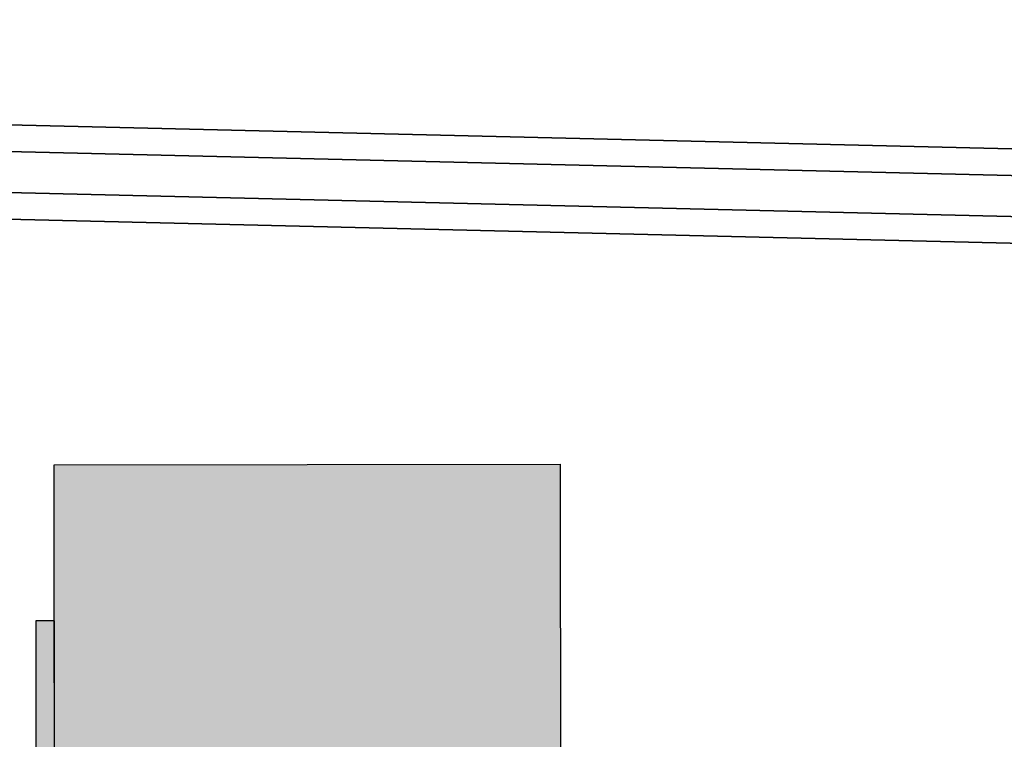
# Model space of a CAD drawing. Header units: metres. Extents: x -5569892 to 1712241, y -5568463 to 2085.
# Tile 63 of 68: x 15 to 148, y 170 to 267. Entities that reach past the tile are written whole.
import ezdxf

# ---------------------------------------------------------------- set-up
doc = ezdxf.new("R2010")
doc.units = ezdxf.units.M
doc.header["$LTSCALE"] = 0.5
doc.layers.add('99.04_Erschließung_VP-S-Borde-Kantenstein', color=7, linetype='Continuous', lineweight=25)
doc.layers.add('Keine', color=7, linetype='Continuous', lineweight=9)
for name, color, linetype, lineweight, true_color in [('99.04_Erschließung_VP-S-Farben-Grünflächen', 7, 'Continuous', 25, 0xc2e687), ('99.04_Erschließung_VP-S-Farben-Stadtplatz', 7, 'Continuous', 25, 0xffffa3), ('99.04_Gleisplanung VP 02_23-EB-1236L-A-FAHRKANTE', 150, 'Continuous', 35, 0x007fff), ('99.04_Gleisplanung VP 02_23-EB-1236R-A-FAHRKANTE', 150, 'Continuous', 35, 0x007fff)]:
    doc.layers.add(name, color=color, linetype=linetype, lineweight=lineweight, true_color=true_color)

# ---------------------------------------------------------------- blocks, each defined once
blk = doc.blocks.new('_23-07-06_Massenplan_TB_Weiterführende Schule (3D)')
at = {"layer": '99.04_Erschließung_VP-S-Farben-Grünflächen', "linetype": 'Continuous', "lineweight": 0, "true_color": 0xc2e687}
blk.add_hatch(color=71, dxfattribs=at).paths.add_polyline_path([(19.97, 186.04), (17.47, 186.04), (17.53, 111.04), (20.03, 111.04)])
at = {"layer": '99.04_Erschließung_VP-S-Farben-Stadtplatz', "linetype": 'Continuous', "lineweight": 0, "true_color": 0xffffa3}
h = blk.add_hatch(color=51, dxfattribs=at)
h.paths.add_polyline_path([(19.95, 207.04), (20.1, 31.02), (88.1, 31.02), (87.95, 207.1)])
h.paths.add_polyline_path([(31, 149.05), (62, 149.08), (62.05, 86.08), (31.05, 86.05)])
at = {"layer": '99.04_Erschließung_VP-S-Borde-Kantenstein', "lineweight": 9}
blk.add_line((19.97, 186.04), (20.03, 111.04), dxfattribs=at)
at = {"layer": '99.04_Erschließung_VP-S-Farben-Grünflächen', "flags": 128}
blk.add_lwpolyline([(19.97, 186.04), (17.47, 186.04), (17.53, 111.04), (20.03, 111.04)], close=True, dxfattribs=at)
at = {"layer": '99.04_Erschließung_VP-S-Farben-Stadtplatz', "flags": 128}
blk.add_lwpolyline([(19.95, 207.04), (87.95, 207.1), (88.1, 31.02), (20.1, 31.02)], close=True, dxfattribs=at)
blk = doc.blocks.new('_23-07-06_Massenplan_TB_Weiterführende Schule-3 (3D)')
at = {"layer": '99.04_Gleisplanung VP 02_23-EB-1236L-A-FAHRKANTE', "flags": 128}
for points in [[(-195.677, 14.713, -0.005965), (-243.369, 15.285), (-544.421, 22.489)], [(-195.677, 13.278, -0.005965), (-243.404, 13.85), (-243.404, 13.85), (-243.404, 13.85), (-544.456, 21.055, -0.000153)]]:
    blk.add_lwpolyline(points, format="xyb", dxfattribs=at)
at = {"layer": '99.04_Gleisplanung VP 02_23-EB-1236R-A-FAHRKANTE', "flags": 128}
for points in [[(-195.633, 18.362, -0.005965), (-243.325, 18.934), (-544.406, 26.139)], [(-195.633, 16.927, -0.005965), (-243.36, 17.5), (-544.44, 24.705)]]:
    blk.add_lwpolyline(points, format="xyb", dxfattribs=at)

msp = doc.modelspace()

# ---------------------------------------------------------------- block references
at = {"layer": 'Keine', "color": 1, "xscale": 2.5, "yscale": 2.5, "zscale": 2.5}
msp.add_blockref('_23-07-06_Massenplan_TB_Weiterführende Schule-3 (3D)', (784.99, 201.51), dxfattribs=at)
at = {"layer": 'Keine', "color": 1}
msp.add_blockref('_23-07-06_Massenplan_TB_Weiterführende Schule (3D)', (0, 0), dxfattribs=at)

doc.saveas('drawing.dxf')
